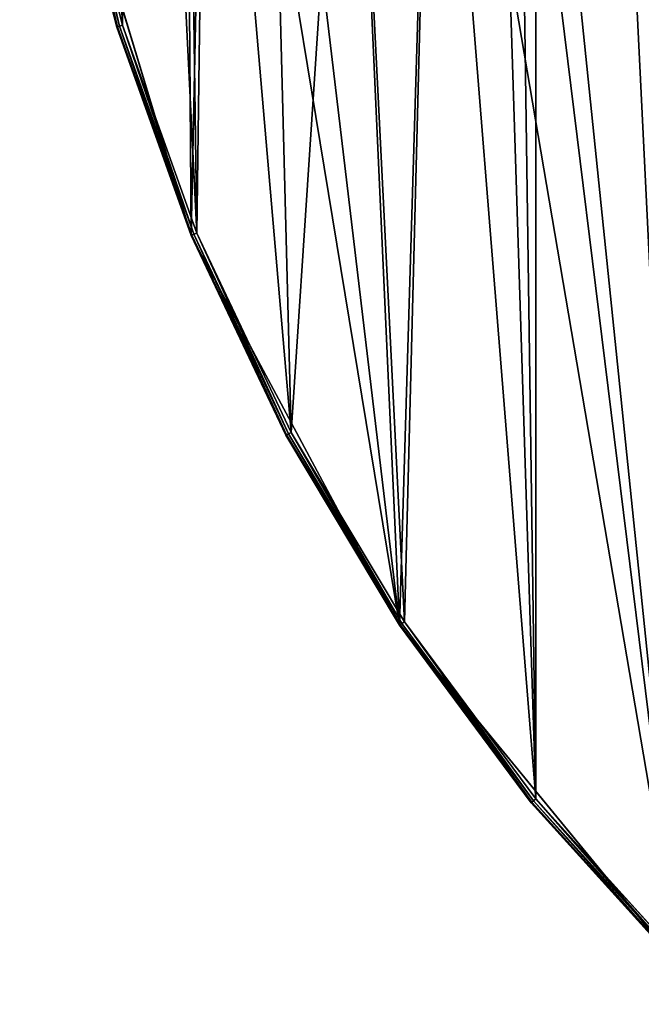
# Model space of a CAD drawing. Extents: x 1 to 151, y 1 to 151.
# Tile 2 of 256: x 1 to 21, y 21 to 54. Entities that reach past the tile are written whole.
import ezdxf

# ---------------------------------------------------------------- set-up
doc = ezdxf.new("R2010")
doc.units = 0
doc.header["$LTSCALE"] = 25.4
doc.layers.get('0').update_dxf_attribs({"color": 13, "linetype": 'CONTINUOUS'})

# ---------------------------------------------------------------- blocks, each defined once
blk = doc.blocks.new('MONTERREY-LED-9507_STL_1')
at = {"color": 250}
for p, q in [((3.979, 53.979, 15.3), (2.191, 61.118)), ((2.191, 61.118), (6.459, 47.049)), ((3.979, 53.979, 15.3), (2.191, 61.118)), ((3.979, 53.979, 15.3), (2.191, 61.118, 15.3)), ((2.191, 61.118), (6.459, 47.049)), ((3.979, 53.979, 15.3), (2.191, 61.118, 15.3)), ((2.217, 61.123, 15.4), (4.005, 53.986, 15.4)), ((2.217, 61.123, 15.4), (4.005, 53.986, 15.4)), ((2.289, 61.138, 15.473), (4.075, 54.008, 15.473)), ((2.289, 61.138, 15.473), (4.075, 54.008, 15.473)), ((2.387, 61.157, 15.5), (4.171, 54.037, 15.5)), ((2.387, 61.157, 15.5), (4.171, 54.037, 15.5)), ((3.979, 53.979, 15.3), (4.005, 53.986, 15.4)), ((3.979, 53.979, 15.3), (4.005, 53.986, 15.4)), ((6.459, 47.049), (3.979, 53.979, 15.3)), ((6.459, 47.049, 15.3), (3.979, 53.979, 15.3)), ((6.459, 47.049), (3.979, 53.979, 15.3)), ((6.459, 47.049, 15.3), (3.979, 53.979, 15.3)), ((4.005, 53.986, 15.4), (4.075, 54.008, 15.473)), ((4.005, 53.986, 15.4), (4.075, 54.008, 15.473)), ((4.005, 53.986, 15.4), (6.484, 47.059, 15.4)), ((4.005, 53.986, 15.4), (6.484, 47.059, 15.4)), ((4.075, 54.008, 15.473), (4.171, 54.037, 15.5)), ((4.075, 54.008, 15.473), (4.171, 54.037, 15.5)), ((4.075, 54.008, 15.473), (6.551, 47.087, 15.473)), ((4.075, 54.008, 15.473), (6.551, 47.087, 15.473)), ((4.171, 54.037, 15.5), (6.644, 47.125, 15.5)), ((4.171, 54.037, 15.5), (6.644, 47.125, 15.5)), ((6.459, 47.049, 15.3), (6.484, 47.059, 15.4)), ((6.459, 47.049, 15.3), (6.484, 47.059, 15.4)), ((9.606, 40.395, 15.3), (6.459, 47.049)), ((6.459, 47.049), (13.39, 34.082)), ((9.606, 40.395, 15.3), (6.459, 47.049)), ((9.606, 40.395, 15.3), (6.459, 47.049, 15.3)), ((6.459, 47.049, 15.3), (6.459, 47.049)), ((6.459, 47.049, 15.3), (6.459, 47.049)), ((6.459, 47.049), (13.39, 34.082)), ((9.606, 40.395, 15.3), (6.459, 47.049, 15.3)), ((6.484, 47.059, 15.4), (6.551, 47.087, 15.473)), ((6.484, 47.059, 15.4), (6.551, 47.087, 15.473)), ((6.484, 47.059, 15.4), (9.63, 40.408, 15.4)), ((6.484, 47.059, 15.4), (9.63, 40.408, 15.4)), ((6.551, 47.087, 15.473), (6.644, 47.125, 15.5)), ((6.551, 47.087, 15.473), (6.644, 47.125, 15.5)), ((6.551, 47.087, 15.473), (9.694, 40.442, 15.473)), ((6.551, 47.087, 15.473), (9.694, 40.442, 15.473)), ((6.644, 47.125, 15.5), (9.782, 40.49, 15.5)), ((6.644, 47.125, 15.5), (9.782, 40.49, 15.5)), ((9.606, 40.395, 15.3), (9.63, 40.408, 15.4)), ((9.606, 40.395, 15.3), (9.63, 40.408, 15.4)), ((13.39, 34.082), (9.606, 40.395, 15.3)), ((13.39, 34.082, 15.3), (9.606, 40.395, 15.3)), ((13.39, 34.082), (9.606, 40.395, 15.3)), ((13.39, 34.082, 15.3), (9.606, 40.395, 15.3)), ((9.63, 40.408, 15.4), (9.694, 40.442, 15.473)), ((9.63, 40.408, 15.4), (9.694, 40.442, 15.473)), ((9.63, 40.408, 15.4), (13.412, 34.097, 15.4)), ((9.63, 40.408, 15.4), (13.412, 34.097, 15.4)), ((9.694, 40.442, 15.473), (9.782, 40.49, 15.5)), ((9.694, 40.442, 15.473), (9.782, 40.49, 15.5)), ((9.694, 40.442, 15.473), (13.473, 34.138, 15.473)), ((9.694, 40.442, 15.473), (13.473, 34.138, 15.473)), ((9.782, 40.49, 15.5), (13.556, 34.193, 15.5)), ((9.782, 40.49, 15.5), (13.556, 34.193, 15.5)), ((13.39, 34.082, 15.3), (13.412, 34.097, 15.4)), ((13.39, 34.082, 15.3), (13.412, 34.097, 15.4)), ((17.774, 28.171, 15.3), (13.39, 34.082)), ((13.39, 34.082), (22.717, 22.717)), ((17.774, 28.171, 15.3), (13.39, 34.082)), ((17.774, 28.171, 15.3), (13.39, 34.082, 15.3)), ((13.39, 34.082, 15.3), (13.39, 34.082)), ((13.39, 34.082, 15.3), (13.39, 34.082)), ((13.39, 34.082), (22.717, 22.717)), ((17.774, 28.171, 15.3), (13.39, 34.082, 15.3)), ((13.412, 34.097, 15.4), (13.473, 34.138, 15.473)), ((13.412, 34.097, 15.4), (13.473, 34.138, 15.473)), ((13.412, 34.097, 15.4), (17.795, 28.188, 15.4)), ((13.412, 34.097, 15.4), (17.795, 28.188, 15.4)), ((13.473, 34.138, 15.473), (13.556, 34.193, 15.5)), ((13.473, 34.138, 15.473), (13.556, 34.193, 15.5)), ((13.473, 34.138, 15.473), (17.852, 28.234, 15.473)), ((13.473, 34.138, 15.473), (17.852, 28.234, 15.473)), ((13.556, 34.193, 15.5), (17.929, 28.297, 15.5)), ((13.556, 34.193, 15.5), (17.929, 28.297, 15.5)), ((17.774, 28.171, 15.3), (17.795, 28.188, 15.4)), ((17.774, 28.171, 15.3), (17.795, 28.188, 15.4)), ((17.795, 28.188, 15.4), (17.852, 28.234, 15.473)), ((17.795, 28.188, 15.4), (17.852, 28.234, 15.473)), ((17.795, 28.188, 15.4), (22.736, 22.736, 15.4)), ((17.795, 28.188, 15.4), (22.736, 22.736, 15.4)), ((17.852, 28.234, 15.473), (17.929, 28.297, 15.5)), ((17.852, 28.234, 15.473), (17.929, 28.297, 15.5)), ((17.852, 28.234, 15.473), (22.788, 22.788, 15.473)), ((17.852, 28.234, 15.473), (22.788, 22.788, 15.473)), ((17.929, 28.297, 15.5), (22.858, 22.858, 15.5)), ((17.929, 28.297, 15.5), (22.858, 22.858, 15.5)), ((22.717, 22.717), (17.774, 28.171, 15.3)), ((22.717, 22.717, 15.3), (17.774, 28.171, 15.3)), ((22.717, 22.717), (17.774, 28.171, 15.3)), ((22.717, 22.717, 15.3), (17.774, 28.171, 15.3))]:
    blk.add_line(p, q, dxfattribs=at)
mesh = blk.add_polyface(dxfattribs=at)
corners = [(6.252, 75.75), (6.459, 47.049), (2.191, 61.118), (6.989, 73), (13.39, 34.082), (9.002, 70.987), (11.752, 70.25), (14.502, 70.987), (22.717, 22.717), (16.516, 73), (17.252, 75.75), (22.717, 128.783), (34.082, 138.11), (34.082, 13.39), (47.049, 145.041), (47.049, 6.459), (61.118, 149.309), (61.118, 2.191), (75.75, 150.75), (75.75, 0.75), (90.382, 149.309), (90.382, 2.191), (102.249, 131.173), (104.451, 145.041), (102.986, 133.924), (104.999, 135.937), (107.749, 136.674), (117.418, 138.11), (110.499, 135.937), (112.512, 133.924), (113.249, 131.173), (113.249, 20.327), (102.249, 20.327), (104.451, 6.459), (102.986, 17.576), (104.999, 15.563), (107.749, 14.826), (117.418, 13.39), (110.499, 15.563), (112.512, 17.576), (128.783, 128.783), (128.783, 22.717), (138.11, 117.418), (138.11, 34.082), (145.041, 104.451), (145.041, 47.049), (149.309, 90.382), (149.309, 61.118), (150.75, 75.75), (102.986, 128.424), (102.986, 23.076), (104.999, 126.41), (104.999, 25.09), (107.749, 125.674), (107.749, 25.827), (110.499, 126.41), (110.499, 25.09), (112.512, 128.424), (112.512, 23.076), (2.191, 90.382), (0.75, 75.75), (6.459, 104.451), (6.989, 78.5), (13.39, 117.418), (9.002, 80.513), (11.752, 81.25), (14.502, 80.513), (16.516, 78.5)]
mesh.append_faces([[corners[k] for k in face] for face in [(47, 46, 48), (59, 2, 60)]], dxfattribs={"vtx0": -1, "color": 250})
mesh.append_faces([[corners[k] for k in face] for face in [(1, 3, 4), (4, 7, 8), (8, 12, 13), (13, 14, 15), (15, 16, 17), (17, 18, 19), (19, 20, 21), (22, 23, 24), (24, 23, 25), (25, 23, 26), (26, 27, 28), (28, 27, 29), (29, 27, 30), (21, 32, 33), (33, 36, 37), (37, 40, 41), (41, 42, 43), (43, 44, 45), (45, 46, 47), (49, 32, 22), (32, 49, 50), (50, 51, 52), (52, 53, 54), (54, 55, 56), (56, 57, 58), (58, 30, 31), (0, 61, 62), (62, 63, 64), (64, 63, 65), (65, 63, 66), (66, 11, 67), (67, 11, 10)]], dxfattribs={"vtx0": -1, "vtx1": -1, "color": 250})
mesh.append_faces([[corners[k] for k in face] for face in [(8, 10, 11), (21, 20, 22), (30, 27, 31), (32, 21, 22), (37, 31, 27), (2, 61, 0)]], dxfattribs={"vtx0": -1, "vtx1": -1, "vtx2": -1, "color": 250})
mesh.append_faces([[corners[k] for k in face] for face in [(0, 1, 2), (1, 0, 3), (4, 3, 5), (4, 5, 6), (4, 6, 7), (8, 7, 9), (8, 9, 10), (8, 11, 12), (13, 12, 14), (15, 14, 16), (17, 16, 18), (19, 18, 20), (22, 20, 23), (26, 23, 27), (33, 32, 34), (33, 34, 35), (33, 35, 36), (37, 36, 38), (37, 38, 39), (37, 39, 31), (37, 27, 40), (41, 40, 42), (43, 42, 44), (45, 44, 46), (50, 49, 51), (52, 51, 53), (54, 53, 55), (56, 55, 57), (58, 57, 30), (2, 59, 61), (62, 61, 63), (66, 63, 11)]], dxfattribs={"vtx0": -1, "vtx2": -1, "color": 250})
mesh = blk.add_polyface(dxfattribs=at)
corners = [(1.31, 68.418, 15.5), (1.31, 83.082, 15.5), (0.95, 75.75, 15.5), (2.387, 61.157, 15.5), (2.387, 90.343, 15.5), (4.171, 54.037, 15.5), (4.171, 97.463, 15.5), (6.644, 47.125, 15.5), (6.252, 75.75, 15.5), (6.989, 73, 15.5), (9.782, 40.49, 15.5), (9.002, 70.987, 15.5), (11.752, 70.25, 15.5), (13.556, 34.193, 15.5), (14.502, 70.987, 15.5), (17.929, 28.297, 15.5), (16.516, 73, 15.5), (17.252, 75.75, 15.5), (21.55, 75.75, 15.5), (22.858, 128.642, 15.5), (17.929, 123.203, 15.5), (21.916, 82.042, 15.5), (23.011, 88.249, 15.5), (28.297, 133.571, 15.5), (24.819, 94.287, 15.5), (27.315, 100.075, 15.5), (30.467, 105.533, 15.5), (34.193, 137.944, 15.5), (34.23, 110.589, 15.5), (40.49, 141.718, 15.5), (38.556, 115.174, 15.5), (43.384, 119.225, 15.5), (47.125, 144.856, 15.5), (48.65, 122.689, 15.5), (54.037, 147.329, 15.5), (54.282, 125.517, 15.5), (61.157, 149.113, 15.5), (60.205, 127.673, 15.5), (66.338, 129.127, 15.5), (68.418, 150.19, 15.5), (72.599, 129.858, 15.5), (75.75, 150.55, 15.5), (78.901, 129.858, 15.5), (83.082, 150.19, 15.5), (85.162, 129.127, 15.5), (90.343, 149.113, 15.5), (91.295, 127.673, 15.5), (97.463, 147.329, 15.5), (97.218, 125.517, 15.5), (102.85, 122.689, 15.5), (102.249, 131.173, 15.5), (102.986, 128.424, 15.5), (108.116, 119.225, 15.5), (104.999, 126.41, 15.5), (107.749, 125.674, 15.5), (110.499, 126.41, 15.5), (112.944, 115.174, 15.5), (112.512, 128.424, 15.5), (113.249, 131.173, 15.5), (117.27, 110.589, 15.5), (104.375, 6.644, 15.5), (102.249, 20.327, 15.5), (97.463, 4.171, 15.5), (102.986, 17.576, 15.5), (104.999, 15.563, 15.5), (111.01, 9.782, 15.5), (107.749, 14.826, 15.5), (110.499, 15.563, 15.5), (112.512, 17.576, 15.5), (117.307, 13.556, 15.5), (113.249, 20.327, 15.5), (117.27, 40.911, 15.5), (121.033, 45.967, 15.5), (123.203, 17.929, 15.5), (124.185, 51.425, 15.5), (128.642, 22.858, 15.5), (126.681, 57.213, 15.5), (128.489, 63.251, 15.5), (129.584, 69.458, 15.5), (133.571, 28.297, 15.5), (129.95, 75.75, 15.5), (104.375, 144.856, 15.5), (102.986, 133.924, 15.5), (104.999, 135.937, 15.5), (111.01, 141.718, 15.5), (107.749, 136.674, 15.5), (110.499, 135.937, 15.5), (112.512, 133.924, 15.5), (117.307, 137.944, 15.5), (121.033, 105.533, 15.5), (123.203, 133.571, 15.5), (124.185, 100.075, 15.5), (128.642, 128.642, 15.5), (126.681, 94.287, 15.5), (128.489, 88.249, 15.5), (129.584, 82.042, 15.5), (133.571, 123.203, 15.5), (137.944, 34.193, 15.5), (137.944, 117.307, 15.5), (141.718, 40.49, 15.5), (141.718, 111.01, 15.5), (144.856, 47.125, 15.5), (144.856, 104.375, 15.5), (147.329, 54.037, 15.5), (147.329, 97.463, 15.5), (149.113, 61.157, 15.5), (149.113, 90.343, 15.5), (150.19, 68.418, 15.5), (150.19, 83.082, 15.5), (150.55, 75.75, 15.5), (6.644, 104.375, 15.5), (6.989, 78.5, 15.5), (9.782, 111.01, 15.5), (9.002, 80.513, 15.5), (11.752, 81.25, 15.5), (13.556, 117.307, 15.5), (14.502, 80.513, 15.5), (16.516, 78.5, 15.5), (22.858, 22.858, 15.5), (21.916, 69.458, 15.5), (23.011, 63.251, 15.5), (28.297, 17.929, 15.5), (24.819, 57.213, 15.5), (27.315, 51.425, 15.5), (30.467, 45.967, 15.5), (34.193, 13.556, 15.5), (34.23, 40.911, 15.5), (40.49, 9.782, 15.5), (38.556, 36.326, 15.5), (43.384, 32.275, 15.5), (47.125, 6.644, 15.5), (48.65, 28.811, 15.5), (54.037, 4.171, 15.5), (54.282, 25.983, 15.5), (61.157, 2.387, 15.5), (60.205, 23.827, 15.5), (66.338, 22.373, 15.5), (68.418, 1.31, 15.5), (72.599, 21.642, 15.5), (75.75, 0.95, 15.5), (78.901, 21.642, 15.5), (83.082, 1.31, 15.5), (85.162, 22.373, 15.5), (90.343, 2.387, 15.5), (91.295, 23.827, 15.5), (97.218, 25.983, 15.5), (102.85, 28.811, 15.5), (102.986, 23.076, 15.5), (108.116, 32.275, 15.5), (104.999, 25.09, 15.5), (107.749, 25.827, 15.5), (110.499, 25.09, 15.5), (112.944, 36.326, 15.5), (112.512, 23.076, 15.5)]
mesh.append_faces([[corners[k] for k in face] for face in [(0, 1, 2), (108, 107, 109)]], dxfattribs={"vtx0": -1, "color": 250})
mesh.append_faces([[corners[k] for k in face] for face in [(1, 3, 4), (4, 5, 6), (8, 7, 9), (9, 10, 11), (11, 10, 12), (12, 13, 14), (14, 15, 16), (16, 15, 17), (19, 22, 23), (23, 26, 27), (27, 28, 29), (29, 31, 32), (32, 33, 34), (34, 35, 36), (36, 38, 39), (39, 40, 41), (41, 42, 43), (43, 44, 45), (45, 46, 47), (50, 49, 51), (51, 52, 53), (53, 52, 54), (54, 52, 55), (55, 56, 57), (57, 56, 58), (60, 61, 62), (61, 60, 63), (63, 60, 64), (64, 65, 66), (66, 65, 67), (67, 65, 68), (68, 69, 70), (71, 69, 72), (72, 73, 74), (74, 75, 76), (76, 75, 77), (77, 75, 78), (78, 79, 80), (81, 83, 84), (84, 87, 88), (88, 89, 90), (90, 91, 92), (92, 95, 96), (96, 97, 98), (98, 99, 100), (100, 101, 102), (102, 103, 104), (104, 105, 106), (106, 107, 108), (110, 111, 112), (112, 114, 115), (115, 116, 20), (18, 118, 119), (119, 118, 120), (120, 121, 122), (122, 121, 123), (123, 121, 124), (124, 125, 126), (126, 127, 128), (128, 127, 129), (129, 130, 131), (131, 132, 133), (133, 134, 135), (135, 134, 136), (136, 137, 138), (138, 139, 140), (140, 141, 142), (142, 143, 144), (144, 62, 145), (145, 62, 146), (146, 147, 148), (148, 151, 152), (152, 70, 71)]], dxfattribs={"vtx0": -1, "vtx1": -1, "color": 250})
mesh.append_faces([[corners[k] for k in face] for face in [(6, 7, 8), (47, 49, 50), (70, 69, 71), (88, 58, 59), (96, 80, 79), (20, 17, 15), (20, 118, 18), (146, 62, 61)]], dxfattribs={"vtx0": -1, "vtx1": -1, "vtx2": -1, "color": 250})
mesh.append_faces([[corners[k] for k in face] for face in [(1, 0, 3), (4, 3, 5), (6, 5, 7), (9, 7, 10), (12, 10, 13), (14, 13, 15), (18, 19, 20), (19, 18, 21), (19, 21, 22), (23, 22, 24), (23, 24, 25), (23, 25, 26), (27, 26, 28), (29, 28, 30), (29, 30, 31), (32, 31, 33), (34, 33, 35), (36, 35, 37), (36, 37, 38), (39, 38, 40), (41, 40, 42), (43, 42, 44), (45, 44, 46), (47, 46, 48), (47, 48, 49), (51, 49, 52), (55, 52, 56), (58, 56, 59), (64, 60, 65), (68, 65, 69), (72, 69, 73), (74, 73, 75), (78, 75, 79), (50, 81, 47), (81, 50, 82), (81, 82, 83), (84, 83, 85), (84, 85, 86), (84, 86, 87), (88, 87, 58), (88, 59, 89), (90, 89, 91), (92, 91, 93), (92, 93, 94), (92, 94, 95), (96, 95, 80), (96, 79, 97), (98, 97, 99), (100, 99, 101), (102, 101, 103), (104, 103, 105), (106, 105, 107), (8, 110, 6), (110, 8, 111), (112, 111, 113), (112, 113, 114), (115, 114, 116), (20, 116, 117), (20, 117, 17), (20, 15, 118), (120, 118, 121), (124, 121, 125), (126, 125, 127), (129, 127, 130), (131, 130, 132), (133, 132, 134), (136, 134, 137), (138, 137, 139), (140, 139, 141), (142, 141, 143), (144, 143, 62), (146, 61, 147), (148, 147, 149), (148, 149, 150), (148, 150, 151), (152, 151, 153), (152, 153, 70)]], dxfattribs={"vtx0": -1, "vtx2": -1, "color": 250})
mesh = blk.add_polyface(dxfattribs=at)
corners = [(4.005, 53.986, 15.4), (2.191, 61.118, 15.3), (3.979, 53.979, 15.3), (2.217, 61.123, 15.4)]
mesh.append_faces([[corners[k] for k in face] for face in [(0, 1, 2), (1, 0, 3)]], dxfattribs={"vtx0": -1, "color": 250})
mesh = blk.add_polyface(dxfattribs=at)
corners = [(2.191, 61.118), (6.459, 47.049), (3.979, 53.979, 15.3)]
mesh.append_faces([[corners[k] for k in face] for face in [(0, 1, 2)]], dxfattribs={"color": 250})
mesh = blk.add_polyface(dxfattribs=at)
corners = [(2.191, 61.118), (3.979, 53.979, 15.3), (2.191, 61.118, 15.3)]
mesh.append_faces([[corners[k] for k in face] for face in [(0, 1, 2)]], dxfattribs={"color": 250})
mesh = blk.add_polyface(dxfattribs=at)
corners = [(4.005, 53.986, 15.4), (2.289, 61.138, 15.473), (2.217, 61.123, 15.4), (4.075, 54.008, 15.473)]
mesh.append_faces([[corners[k] for k in face] for face in [(0, 1, 2), (1, 0, 3)]], dxfattribs={"vtx0": -1, "color": 250})
mesh = blk.add_polyface(dxfattribs=at)
corners = [(4.075, 54.008, 15.473), (2.387, 61.157, 15.5), (2.289, 61.138, 15.473), (4.171, 54.037, 15.5)]
mesh.append_faces([[corners[k] for k in face] for face in [(0, 1, 2), (1, 0, 3)]], dxfattribs={"vtx0": -1, "color": 250})
mesh = blk.add_polyface(dxfattribs=at)
corners = [(6.484, 47.059, 15.4), (3.979, 53.979, 15.3), (6.459, 47.049, 15.3), (4.005, 53.986, 15.4)]
mesh.append_faces([[corners[k] for k in face] for face in [(0, 1, 2), (1, 0, 3)]], dxfattribs={"vtx0": -1, "color": 250})
mesh = blk.add_polyface(dxfattribs=at)
corners = [(3.979, 53.979, 15.3), (6.459, 47.049), (6.459, 47.049, 15.3)]
mesh.append_faces([[corners[k] for k in face] for face in [(0, 1, 2)]], dxfattribs={"color": 250})
mesh = blk.add_polyface(dxfattribs=at)
corners = [(6.484, 47.059, 15.4), (4.075, 54.008, 15.473), (4.005, 53.986, 15.4), (6.551, 47.087, 15.473)]
mesh.append_faces([[corners[k] for k in face] for face in [(0, 1, 2), (1, 0, 3)]], dxfattribs={"vtx0": -1, "color": 250})
mesh = blk.add_polyface(dxfattribs=at)
corners = [(6.551, 47.087, 15.473), (4.171, 54.037, 15.5), (4.075, 54.008, 15.473), (6.644, 47.125, 15.5)]
mesh.append_faces([[corners[k] for k in face] for face in [(0, 1, 2), (1, 0, 3)]], dxfattribs={"vtx0": -1, "color": 250})
mesh = blk.add_polyface(dxfattribs=at)
corners = [(9.63, 40.408, 15.4), (6.459, 47.049, 15.3), (9.606, 40.395, 15.3), (6.484, 47.059, 15.4)]
mesh.append_faces([[corners[k] for k in face] for face in [(0, 1, 2), (1, 0, 3)]], dxfattribs={"vtx0": -1, "color": 250})
mesh = blk.add_polyface(dxfattribs=at)
corners = [(6.459, 47.049), (13.39, 34.082), (9.606, 40.395, 15.3)]
mesh.append_faces([[corners[k] for k in face] for face in [(0, 1, 2)]], dxfattribs={"color": 250})
mesh = blk.add_polyface(dxfattribs=at)
corners = [(6.459, 47.049), (9.606, 40.395, 15.3), (6.459, 47.049, 15.3)]
mesh.append_faces([[corners[k] for k in face] for face in [(0, 1, 2)]], dxfattribs={"color": 250})
mesh = blk.add_polyface(dxfattribs=at)
corners = [(9.63, 40.408, 15.4), (6.551, 47.087, 15.473), (6.484, 47.059, 15.4), (9.694, 40.442, 15.473)]
mesh.append_faces([[corners[k] for k in face] for face in [(0, 1, 2), (1, 0, 3)]], dxfattribs={"vtx0": -1, "color": 250})
mesh = blk.add_polyface(dxfattribs=at)
corners = [(9.694, 40.442, 15.473), (6.644, 47.125, 15.5), (6.551, 47.087, 15.473), (9.782, 40.49, 15.5)]
mesh.append_faces([[corners[k] for k in face] for face in [(0, 1, 2), (1, 0, 3)]], dxfattribs={"vtx0": -1, "color": 250})
mesh = blk.add_polyface(dxfattribs=at)
corners = [(13.412, 34.097, 15.4), (9.606, 40.395, 15.3), (13.39, 34.082, 15.3), (9.63, 40.408, 15.4)]
mesh.append_faces([[corners[k] for k in face] for face in [(0, 1, 2), (1, 0, 3)]], dxfattribs={"vtx0": -1, "color": 250})
mesh = blk.add_polyface(dxfattribs=at)
corners = [(9.606, 40.395, 15.3), (13.39, 34.082), (13.39, 34.082, 15.3)]
mesh.append_faces([[corners[k] for k in face] for face in [(0, 1, 2)]], dxfattribs={"color": 250})
mesh = blk.add_polyface(dxfattribs=at)
corners = [(13.412, 34.097, 15.4), (9.694, 40.442, 15.473), (9.63, 40.408, 15.4), (13.473, 34.138, 15.473)]
mesh.append_faces([[corners[k] for k in face] for face in [(0, 1, 2), (1, 0, 3)]], dxfattribs={"vtx0": -1, "color": 250})
mesh = blk.add_polyface(dxfattribs=at)
corners = [(13.473, 34.138, 15.473), (9.782, 40.49, 15.5), (9.694, 40.442, 15.473), (13.556, 34.193, 15.5)]
mesh.append_faces([[corners[k] for k in face] for face in [(0, 1, 2), (1, 0, 3)]], dxfattribs={"vtx0": -1, "color": 250})
mesh = blk.add_polyface(dxfattribs=at)
corners = [(17.795, 28.188, 15.4), (13.39, 34.082, 15.3), (17.774, 28.171, 15.3), (13.412, 34.097, 15.4)]
mesh.append_faces([[corners[k] for k in face] for face in [(0, 1, 2), (1, 0, 3)]], dxfattribs={"vtx0": -1, "color": 250})
mesh = blk.add_polyface(dxfattribs=at)
corners = [(13.39, 34.082), (22.717, 22.717), (17.774, 28.171, 15.3)]
mesh.append_faces([[corners[k] for k in face] for face in [(0, 1, 2)]], dxfattribs={"color": 250})
mesh = blk.add_polyface(dxfattribs=at)
corners = [(13.39, 34.082), (17.774, 28.171, 15.3), (13.39, 34.082, 15.3)]
mesh.append_faces([[corners[k] for k in face] for face in [(0, 1, 2)]], dxfattribs={"color": 250})
mesh = blk.add_polyface(dxfattribs=at)
corners = [(17.795, 28.188, 15.4), (13.473, 34.138, 15.473), (13.412, 34.097, 15.4), (17.852, 28.234, 15.473)]
mesh.append_faces([[corners[k] for k in face] for face in [(0, 1, 2), (1, 0, 3)]], dxfattribs={"vtx0": -1, "color": 250})
mesh = blk.add_polyface(dxfattribs=at)
corners = [(17.852, 28.234, 15.473), (13.556, 34.193, 15.5), (13.473, 34.138, 15.473), (17.929, 28.297, 15.5)]
mesh.append_faces([[corners[k] for k in face] for face in [(0, 1, 2), (1, 0, 3)]], dxfattribs={"vtx0": -1, "color": 250})
mesh = blk.add_polyface(dxfattribs=at)
corners = [(22.736, 22.736, 15.4), (17.774, 28.171, 15.3), (22.717, 22.717, 15.3), (17.795, 28.188, 15.4)]
mesh.append_faces([[corners[k] for k in face] for face in [(0, 1, 2), (1, 0, 3)]], dxfattribs={"vtx0": -1, "color": 250})
mesh = blk.add_polyface(dxfattribs=at)
corners = [(22.736, 22.736, 15.4), (17.852, 28.234, 15.473), (17.795, 28.188, 15.4), (22.788, 22.788, 15.473)]
mesh.append_faces([[corners[k] for k in face] for face in [(0, 1, 2), (1, 0, 3)]], dxfattribs={"vtx0": -1, "color": 250})
mesh = blk.add_polyface(dxfattribs=at)
corners = [(22.788, 22.788, 15.473), (17.929, 28.297, 15.5), (17.852, 28.234, 15.473), (22.858, 22.858, 15.5)]
mesh.append_faces([[corners[k] for k in face] for face in [(0, 1, 2), (1, 0, 3)]], dxfattribs={"vtx0": -1, "color": 250})
mesh = blk.add_polyface(dxfattribs=at)
corners = [(17.774, 28.171, 15.3), (22.717, 22.717), (22.717, 22.717, 15.3)]
mesh.append_faces([[corners[k] for k in face] for face in [(0, 1, 2)]], dxfattribs={"color": 250})

msp = doc.modelspace()

# ---------------------------------------------------------------- block references
at = {"color": 0}
msp.add_blockref('MONTERREY-LED-9507_STL_1', (0, 0), dxfattribs=at)

doc.saveas('drawing.dxf')
